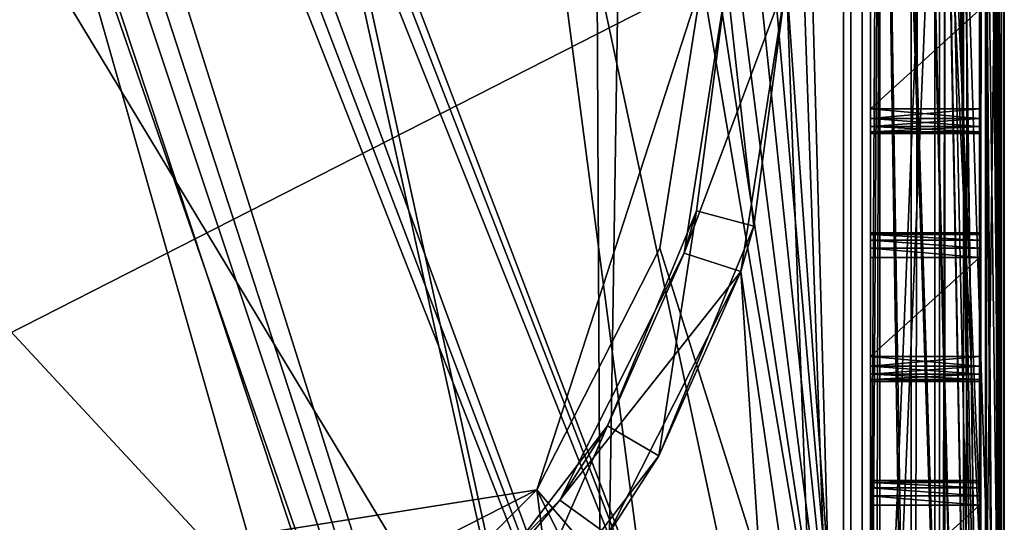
# Model space of a CAD drawing. Extents: x -3 to 104, y -79 to 161.
# Tile 61 of 203: x 84 to 104, y -31 to -21. Entities that reach past the tile are written whole.
import ezdxf

# ---------------------------------------------------------------- set-up
doc = ezdxf.new("R2010")
doc.units = 0
doc.header["$MEASUREMENT"] = 0

msp = doc.modelspace()

# ---------------------------------------------------------------- linework, layer by layer
for points in [[(103.550003, 159.899994, -76.900002), (103.550003, -77.599998, -76.900002), (100.849998, 123.900002, -76.900002)], [(103.550003, -77.599998, -76.900002), (103.550003, 159.899994, -76.900002), (103.550003, -43.900002, -68.400002)], [(103.550003, -43.900002, -68.400002), (103.550003, 159.899994, -76.900002), (103.550003, -4.9, -68.400002)], [(103.550003, 149.899994, 10.1), (103.550003, -67.600098, 10.1), (102.349998, 97.599998, 10.1)], [(103.550003, -67.600098, 10.1), (103.550003, 149.899994, 10.1), (103.484001, 129.899994, 17.700001)], [(101.670998, -67.221199, 55), (101.670998, 149.520996, 55), (82.928497, -7.8067, 55)], [(102.241997, 149.520996, 54.8871), (101.670998, 149.520996, 55), (101.670998, -67.221199, 55)], [(102.241997, 149.520996, 54.8871), (101.670998, -67.221199, 55), (102.241997, -67.221199, 54.8871)], [(102.726997, 149.520996, 54.5653), (102.241997, -67.221199, 54.8871), (102.726997, -67.221199, 54.5653)], [(102.726997, 149.520996, 54.5653), (102.241997, 149.520996, 54.8871), (102.241997, -67.221199, 54.8871)], [(103.053001, 149.520996, 54.083099), (102.726997, -67.221199, 54.5653), (103.053001, -67.221199, 54.083099)], [(103.053001, 149.520996, 54.083099), (102.726997, 149.520996, 54.5653), (102.726997, -67.221199, 54.5653)], [(103.170998, 149.520996, 53.5131), (103.053001, -67.221199, 54.083099), (103.170998, -67.221199, 53.5131)], [(103.170998, 149.520996, 53.5131), (103.053001, 149.520996, 54.083099), (103.053001, -67.221199, 54.083099)], [(103.170998, 149.520996, 53.5131), (103.170998, -67.221199, 53.5131), (103.204002, 25.761299, 49.799999)], [(100.68, 148.529999, 52.5), (100.68, -66.229897, 52.5), (82.590202, 71.511299, 52.5)], [(101.036003, -2.4, 11.7), (100.68, -66.229897, 52.5), (100.68, 148.529999, 52.5)], [(103.484001, -43.599998, 17.700001), (103.484001, 129.899994, 17.700001), (103.343002, 41.261299, 33.799999)], [(103.550003, -67.600098, 10.1), (103.484001, 129.899994, 17.700001), (103.484001, -43.599998, 17.700001)], [(100.300003, 129.649994, 17.299999), (100.300003, -43.349998, 17.299999), (75.836403, 70.811302, 17.299999)], [(100.300003, -43.349998, 18.9), (100.300003, 129.649994, 18.9), (96.816803, 83.608299, 18.9)], [(100.300003, 129.649994, 17.299999), (100.300003, 129.649994, 18.9), (100.300003, -43.349998, 17.299999)], [(100.300003, -43.349998, 17.299999), (100.300003, 129.649994, 18.9), (100.300003, -43.349998, 18.9)], [(103.550003, -42.700001, 10.1), (103.550003, 129, 10.1), (102.25, 98.099998, 10.1)], [(103.550003, -4.1346, -9.5522), (103.550003, 129, 10.1), (103.550003, -42.700001, 10.1)], [(100.849998, 123.900002, -76.900002), (103.550003, -77.599998, -76.900002), (100.849998, 122.400002, -76.900002)], [(100.849998, 122.400002, -76.900002), (103.550003, -77.599998, -76.900002), (100.849998, 98, -76.900002)], [(103.550003, -42.700001, 10.1), (102.25, 98.099998, 10.1), (102.25, 88.099998, 10.1)], [(100.849998, 98, -76.900002), (103.550003, -77.599998, -76.900002), (100.849998, 96.800003, -76.900002)], [(102.349998, 97.599998, 10.1), (103.550003, -67.600098, 10.1), (102.349998, 88.599998, 10.1)], [(100.849998, 96.800003, -76.900002), (103.550003, -77.599998, -76.900002), (100.849998, 65.599998, -76.900002)], [(102.349998, 88.599998, 10.1), (103.550003, -67.600098, 10.1), (102.349998, -2.4, 10.1)], [(103.550003, -42.700001, 10.1), (102.25, 88.099998, 10.1), (102.25, -1.9, 10.1)], [(100.300003, -43.349998, 18.9), (96.816803, 83.608299, 18.9), (96.816803, 56.689499, 18.9)], [(82.590202, 71.511299, 52.5), (100.68, -66.229897, 52.5), (82.590202, 16.511299, 52.5)], [(75.836403, 70.811302, 17.299999), (100.300003, -43.349998, 17.299999), (75.836403, 20.8113, 17.299999)], [(100.849998, 65.599998, -76.900002), (103.550003, -77.599998, -76.900002), (100.849998, 64.400002, -76.900002)], [(100.849998, 64.400002, -76.900002), (103.550003, -77.599998, -76.900002), (100.849998, 33.200001, -76.900002)], [(100.300003, -43.349998, 18.9), (96.816803, 56.689499, 18.9), (75.836403, 20.8113, 18.9)], [(103.484001, -43.599998, 17.700001), (103.343002, 41.261299, 33.799999), (103.343002, 25.761299, 33.799999)], [(100.849998, 33.200001, -76.900002), (103.550003, -77.599998, -76.900002), (100.849998, 32, -76.900002)], [(100.849998, 32, -76.900002), (103.550003, -77.599998, -76.900002), (100.849998, 7.6, -76.900002)], [(103.170998, -67.221199, 53.5131), (103.204002, 25.299999, 49.707699), (103.204002, 25.761299, 49.799999)], [(103.484001, -43.599998, 17.700001), (103.343002, 25.761299, 33.799999), (103.342003, 25.149099, 33.9636)], [(103.170998, -67.221199, 53.5131), (103.207001, 24.877399, 49.433899), (103.204002, 25.299999, 49.707699)], [(103.484001, -43.599998, 17.700001), (103.342003, 25.149099, 33.9636), (103.339996, 24.877399, 34.1661)], [(103.170998, -67.221199, 53.5131), (103.209999, 24.5991, 49.010101), (103.207001, 24.877399, 49.433899)], [(103.484001, -43.599998, 17.700001), (103.339996, 24.877399, 34.1661), (103.335999, 24.5991, 34.589901)], [(103.170998, -67.221199, 53.5131), (103.448997, -43.599998, 21.700001), (103.209999, 24.5991, 49.010101)], [(103.448997, -43.599998, 21.700001), (103.213997, 24.511299, 48.549999), (103.209999, 24.5991, 49.010101)], [(103.448997, -43.599998, 21.700001), (103.253998, 24.511299, 44.049999), (103.213997, 24.511299, 48.549999)], [(103.448997, -43.599998, 21.700001), (103.292999, 24.511299, 39.549999), (103.253998, 24.511299, 44.049999)], [(103.448997, -43.599998, 21.700001), (103.332001, 24.511299, 35.049999), (103.292999, 24.511299, 39.549999)], [(103.448997, -43.599998, 21.700001), (103.335999, 24.5991, 34.589901), (103.332001, 24.511299, 35.049999)], [(103.448997, -43.599998, 21.700001), (103.484001, -43.599998, 17.700001), (103.335999, 24.5991, 34.589901)], [(100.300003, -43.349998, 18.9), (75.836403, 20.8113, 18.9), (75.663101, 20.052, 18.9)], [(75.836403, 20.8113, 17.299999), (100.300003, -43.349998, 17.299999), (75.663101, 20.052, 17.299999)], [(100.300003, -43.349998, 18.9), (75.663101, 20.052, 18.9), (75.177597, 19.4431, 18.9)], [(75.663101, 20.052, 17.299999), (100.300003, -43.349998, 17.299999), (75.177597, 19.4431, 17.299999)], [(98.300003, -43.349998, 18.9), (75.177597, 19.4431, 18.9), (74.475899, 19.1052, 18.9)], [(75.177597, 19.4431, 17.299999), (98.300003, -43.349998, 17.299999), (74.475899, 19.1052, 17.299999)], [(100.300003, -43.349998, 18.9), (75.177597, 19.4431, 18.9), (98.300003, -43.349998, 18.9)], [(75.177597, 19.4431, 17.299999), (100.300003, -43.349998, 17.299999), (98.300003, -43.349998, 17.299999)], [(60.471001, 19.228001, 17.299999), (98.300003, -43.349998, 17.299999), (2.3, -43.349998, 17.299999)], [(98.300003, -43.349998, 18.9), (73.696999, 19.1052, 18.9), (45.495899, 13.5513, 18.9)], [(73.696999, 19.1052, 17.299999), (98.300003, -43.349998, 17.299999), (60.471001, 19.228001, 17.299999)], [(98.300003, -43.349998, 18.9), (74.475899, 19.1052, 18.9), (73.696999, 19.1052, 18.9)], [(74.475899, 19.1052, 17.299999), (98.300003, -43.349998, 17.299999), (73.696999, 19.1052, 17.299999)], [(82.590202, 16.511299, 52.5), (100.68, -66.229897, 52.5), (82.590202, 15.3113, 52.5)], [(82.590202, 15.3113, 52.5), (100.68, -66.229897, 52.5), (82.590202, -11.5615, 52.5)], [(98.300003, -43.349998, 18.9), (45.495899, 13.5513, 18.9), (82.510002, -61.897999, 18.9)], [(100.849998, 7.6, -76.900002), (103.550003, -77.599998, -76.900002), (100.849998, 6.1, -76.900002)], [(100.849998, 6.1, -76.900002), (101.973999, -68.517303, -76.900002), (100.849998, -66.400002, -76.900002)], [(100.849998, 6.1, -76.900002), (102.050003, -68.900002, -76.900002), (101.973999, -68.517303, -76.900002)], [(100.849998, 6.1, -76.900002), (103.550003, -77.599998, -76.900002), (102.050003, -68.900002, -76.900002)], [(100.849998, 6.1, -76.900002), (100.849998, -22.9, -65.900002), (100.849998, -20.9, -65.900002)], [(100.849998, 6.1, -76.900002), (100.849998, -66.400002, -76.900002), (100.849998, -37.900002, -65.900002)], [(100.849998, 6.1, -76.900002), (100.849998, -37.900002, -65.900002), (100.849998, -35.900002, -65.900002)], [(100.849998, 6.1, -76.900002), (100.849998, -35.900002, -65.900002), (100.849998, -32.900002, -65.900002)], [(100.849998, 6.1, -76.900002), (100.849998, -32.900002, -65.900002), (100.849998, -30.9, -65.900002)], [(100.849998, 6.1, -76.900002), (100.849998, -30.9, -65.900002), (100.849998, -27.9, -65.900002)], [(100.849998, 6.1, -76.900002), (100.849998, -27.9, -65.900002), (100.849998, -25.9, -65.900002)], [(100.849998, 6.1, -76.900002), (100.849998, -25.9, -65.900002), (100.849998, -22.9, -65.900002)], [(100.849998, -44.099998, 2.8), (100.849998, -1.9, 2.8), (99.150002, -20.299999, 2.8)], [(100.849998, -1.9, 1), (100.849998, -66.400002, 1), (99.150002, -20.299999, 1)], [(100.849998, -1.9, 1), (100.849998, -22.9, -11.9), (100.849998, -25.9, -11.9)], [(100.849998, -1.9, 1), (100.849998, -20.9, -11.9), (100.849998, -22.9, -11.9)], [(100.849998, -1.9, 1), (100.849998, -30.9, -11.9), (100.849998, -32.900002, -11.9)], [(100.849998, -1.9, 1), (100.849998, -25.9, -11.9), (100.849998, -27.9, -11.9)], [(100.849998, -1.9, 1), (100.849998, -32.900002, -11.9), (100.849998, -66.400002, 1)], [(100.849998, -1.9, 1), (100.849998, -27.9, -11.9), (100.849998, -30.9, -11.9)], [(100.849998, -1.9, 2.8), (100.849998, -44.099998, 2.8), (100.849998, -11.9, 8.1)], [(103.550003, -42.700001, 10.1), (102.25, -1.9, 10.1), (102.25, -11.9, 10.1)], [(101.036003, -11.4, 11.7), (100.68, -66.229897, 52.5), (101.036003, -2.4, 11.7)], [(102.349998, -2.4, 10.1), (103.550003, -67.600098, 10.1), (102.349998, -11.4, 10.1)], [(97.449997, -20.299999, -63.099998), (69.663803, -34.457802, -63.099998), (79.949997, -2.8, -63.099998)], [(103.550003, -4.9, -9.4), (103.550003, -4.1346, -9.5522), (103.550003, -42.700001, 10.1)], [(100.449997, -4.8, 5.3), (100.449997, -37.943501, 5.3), (97.449997, -20.299999, 5.3)], [(100.449997, -37.943501, 6.9), (100.449997, -4.8, 6.9), (97.786598, -7.5159, 6.9)], [(100.449997, -37.943501, 5.3), (100.449997, -4.8, 5.3), (100.449997, -37.943501, 6.9)], [(100.449997, -37.943501, 6.9), (100.449997, -4.8, 5.3), (100.449997, -4.8, 6.9)], [(103.050003, -4.9, -68.400002), (103.050003, -43.900002, -68.400002), (103.550003, -4.9, -68.400002)], [(103.550003, -4.9, -68.400002), (103.050003, -43.900002, -68.400002), (103.550003, -43.900002, -68.400002)], [(103.050003, -22.9, -11.9), (103.050003, -20.9, -11.9), (103.050003, -4.9, -9.4)], [(103.050003, -25.9, -11.9), (103.050003, -22.9, -11.9), (103.050003, -4.9, -9.4)], [(103.050003, -43.900002, -9.4), (103.050003, -25.9, -11.9), (103.050003, -4.9, -9.4)], [(103.050003, -43.900002, -68.400002), (103.050003, -4.9, -68.400002), (103.050003, -17.9, -65.900002)], [(103.050003, -43.900002, -9.4), (103.050003, -4.9, -9.4), (103.550003, -43.900002, -9.4)], [(103.550003, -43.900002, -9.4), (103.050003, -4.9, -9.4), (103.550003, -4.9, -9.4)], [(103.550003, -42.700001, 6.1), (103.550003, -4.9, -9.4), (103.550003, -42.700001, 10.1)], [(103.550003, -43.900002, -9.4), (103.550003, -4.9, -9.4), (103.550003, -42.700001, 6.1)], [(58.450001, -21.299999, 6.9), (94.8134, -7.5159, 6.9), (58.2519, -20.432199, 6.9)], [(58.450001, -21.299999, 6.9), (95.271202, -8.09, 6.9), (94.8134, -7.5159, 6.9)], [(100.449997, -37.943501, 6.9), (97.786598, -7.5159, 6.9), (97.328796, -8.09, 6.9)], [(101.670998, -67.221199, 55), (82.928497, -7.8067, 55), (82.928497, -9.5889, 55)], [(58.450001, -21.299999, 6.9), (95.428802, -41.066601, 6.9), (95.271202, -8.09, 6.9)], [(95.428802, -41.066601, 6.9), (95.9328, -8.4086, 6.9), (95.271202, -8.09, 6.9)], [(100.449997, -37.943501, 6.9), (97.328796, -8.09, 6.9), (96.667198, -8.4086, 6.9)], [(95.428802, -41.066601, 6.9), (100.449997, -37.943501, 6.9), (95.9328, -8.4086, 6.9)], [(100.449997, -37.943501, 6.9), (96.667198, -8.4086, 6.9), (95.9328, -8.4086, 6.9)], [(101.670998, -67.221199, 55), (82.928497, -9.5889, 55), (82.783699, -10.6269, 55)], [(101.670998, -67.221199, 55), (82.783699, -10.6269, 55), (82.362297, -11.5827, 55)], [(100.948997, -43.599998, 21.700001), (100.68, -66.229897, 52.5), (101.036003, -11.4, 11.7)], [(101.036003, -42.700001, 11.7), (100.948997, -43.599998, 21.700001), (101.036003, -11.4, 11.7)], [(102.349998, -11.4, 11.7), (102.349998, -42.700001, 11.7), (101.036003, -42.700001, 11.7)], [(101.036003, -11.4, 11.7), (102.349998, -11.4, 11.7), (101.036003, -42.700001, 11.7)], [(103.550003, -67.600098, 10.1), (102.349998, -67.600098, 10.1), (102.349998, -11.4, 10.1)], [(102.349998, -42.700001, 11.7), (102.349998, -11.4, 10.1), (102.349998, -67.600098, 10.1)], [(102.349998, -42.700001, 11.7), (102.349998, -11.4, 11.7), (102.349998, -11.4, 10.1)], [(84.755501, -62.8461, 55), (101.670998, -67.221199, 55), (82.362297, -11.5827, 55)], [(83.019997, -62.450001, 55), (84.755501, -62.8461, 55), (82.362297, -11.5827, 55)], [(100.68, -66.229897, 52.5), (98.179497, -66.229897, 52.5), (82.590202, -11.5615, 52.5)], [(98.179497, -66.229897, 52.5), (84.755501, -62.8461, 52.5), (82.590202, -11.5615, 52.5)], [(84.755501, -62.8461, 52.5), (83.019997, -62.450001, 52.5), (82.590202, -11.5615, 52.5)], [(100.849998, -11.9, 8.1), (100.849998, -44.099998, 2.8), (100.849998, -44.099998, 11.3)], [(100.849998, -11.9, 8.1), (100.849998, -44.099998, 11.3), (100.849998, -11.9, 11.3)], [(100.849998, -11.9, 11.3), (100.849998, -44.099998, 11.3), (102.150002, -11.9, 11.3)], [(102.150002, -11.9, 11.3), (100.849998, -44.099998, 11.3), (102.150002, -44.099998, 11.3)], [(103.550003, -42.700001, 10.1), (102.25, -11.9, 10.1), (102.150002, -11.9, 10.1)], [(102.150002, -44.099998, 10.1), (103.550003, -42.700001, 10.1), (102.150002, -11.9, 10.1)], [(102.150002, -44.099998, 10.1), (102.150002, -11.9, 11.3), (102.150002, -44.099998, 11.3)], [(102.150002, -44.099998, 10.1), (102.150002, -11.9, 10.1), (102.150002, -11.9, 11.3)], [(103.050003, -43.900002, -68.400002), (103.050003, -17.9, -65.900002), (103.050003, -20.9, -65.900002)], [(94.107803, -30.586201, -63.099998), (69.663803, -34.457802, -63.099998), (97.449997, -20.299999, -63.099998)], [(96.593498, -25.7078, -63.099998), (94.107803, -30.586201, -63.099998), (97.449997, -20.299999, -63.099998)], [(97.449997, -20.299999, 5.3), (100.449997, -37.943501, 5.3), (96.593498, -25.7078, 5.3)], [(97.449997, -20.299999, 5.3), (96.593498, -25.7078, -63.099998), (97.449997, -20.299999, -63.099998)], [(97.449997, -20.299999, 5.3), (96.593498, -25.7078, 5.3), (96.593498, -25.7078, -63.099998)], [(97.949997, -20.299999, 5.3), (97.084801, -25.8134, 5.3), (99.150002, -20.299999, 5.3)], [(97.084801, -25.8134, 5.3), (98.227097, -26.181, 5.3), (99.150002, -20.299999, 5.3)], [(97.949997, -20.299999, 5.3), (97.3367, -24.9587, -1.6), (97.084801, -25.8134, 5.3)], [(97.949997, -20.299999, -1.6), (98.495796, -25.2693, -1.6), (97.3367, -24.9587, -1.6)], [(97.949997, -20.299999, -1.6), (97.3367, -24.9587, -1.6), (97.949997, -20.299999, 5.3)], [(97.949997, -20.299999, -1.6), (99.150002, -20.299999, -1.6), (98.495796, -25.2693, -1.6)], [(100.849998, -44.099998, 2.8), (99.150002, -20.299999, 2.8), (98.227097, -26.181, 2.8)], [(99.150002, -20.299999, 5.3), (98.227097, -26.181, 2.8), (99.150002, -20.299999, 2.8)], [(99.150002, -20.299999, 5.3), (98.227097, -26.181, 5.3), (98.227097, -26.181, 2.8)], [(100.849998, -66.400002, 1), (98.227097, -26.181, 1), (99.150002, -20.299999, 1)], [(98.495796, -25.2693, -1.6), (99.150002, -20.299999, 1), (98.227097, -26.181, 1)], [(98.495796, -25.2693, -1.6), (99.150002, -20.299999, -1.6), (99.150002, -20.299999, 1)], [(100.849998, -22.9, -39.900002), (100.849998, -22.9, -37.900002), (100.849998, -20.9, -37.900002)], [(100.849998, -20.9, -39.900002), (100.849998, -22.9, -39.900002), (100.849998, -20.9, -37.900002)], [(100.849998, -20.9, -65.900002), (100.849998, -22.9, -65.900002), (103.050003, -20.9, -65.900002)], [(103.050003, -20.9, -65.900002), (100.849998, -22.9, -65.900002), (103.050003, -22.9, -65.900002)], [(103.050003, -22.9, -39.900002), (100.849998, -22.9, -39.900002), (103.050003, -20.9, -39.900002)], [(103.050003, -20.9, -39.900002), (100.849998, -22.9, -39.900002), (100.849998, -20.9, -39.900002)], [(100.849998, -20.9, -37.900002), (100.849998, -22.9, -37.900002), (103.050003, -20.9, -37.900002)], [(103.050003, -20.9, -37.900002), (100.849998, -22.9, -37.900002), (103.050003, -22.9, -37.900002)], [(103.050003, -20.9, -11.9), (100.849998, -22.9, -11.9), (100.849998, -20.9, -11.9)], [(103.050003, -22.9, -11.9), (100.849998, -22.9, -11.9), (103.050003, -20.9, -11.9)], [(103.050003, -22.9, -39.900002), (103.050003, -20.9, -39.900002), (103.050003, -20.9, -37.900002)], [(103.050003, -22.9, -39.900002), (103.050003, -20.9, -37.900002), (103.050003, -22.9, -37.900002)], [(103.050003, -43.900002, -68.400002), (103.050003, -20.9, -65.900002), (103.050003, -22.9, -65.900002)], [(58.2519, -22.167801, 6.9), (92.7034, -43.296799, 6.9), (58.450001, -21.299999, 6.9)], [(58.450001, -21.299999, 6.9), (92.7034, -43.296799, 6.9), (95.428802, -41.066601, 6.9)], [(58.2519, -36.932201, 6.9), (92.7034, -43.296799, 6.9), (58.2519, -22.167801, 6.9)], [(100.849998, -22.9, -11.9), (100.849998, -23.091299, -11.9381), (100.849998, -25.7087, -11.9381)], [(100.849998, -22.9, -11.9), (100.849998, -25.7087, -11.9381), (100.849998, -25.9, -11.9)], [(100.849998, -23.091299, -39.938099), (100.849998, -23.091299, -37.8619), (100.849998, -22.9, -37.900002)], [(100.849998, -22.9, -39.900002), (100.849998, -23.091299, -39.938099), (100.849998, -22.9, -37.900002)], [(100.849998, -22.9, -65.900002), (100.849998, -25.9, -65.900002), (100.849998, -25.7087, -65.8619)], [(100.849998, -22.9, -65.900002), (100.849998, -25.7087, -65.8619), (100.849998, -23.091299, -65.8619)], [(100.849998, -23.091299, -65.8619), (103.050003, -23.091299, -65.8619), (100.849998, -22.9, -65.900002)], [(103.050003, -23.091299, -65.8619), (103.050003, -22.9, -65.900002), (100.849998, -22.9, -65.900002)], [(103.050003, -22.9, -39.900002), (103.050003, -23.091299, -39.938099), (100.849998, -22.9, -39.900002)], [(100.849998, -22.9, -39.900002), (103.050003, -23.091299, -39.938099), (100.849998, -23.091299, -39.938099)], [(100.849998, -23.091299, -37.8619), (103.050003, -23.091299, -37.8619), (100.849998, -22.9, -37.900002)], [(103.050003, -23.091299, -37.8619), (103.050003, -22.9, -37.900002), (100.849998, -22.9, -37.900002)], [(100.849998, -22.9, -11.9), (103.050003, -22.9, -11.9), (100.849998, -23.091299, -11.9381)], [(103.050003, -22.9, -11.9), (103.050003, -23.091299, -11.9381), (100.849998, -23.091299, -11.9381)], [(103.050003, -25.9, -11.9), (103.050003, -23.091299, -11.9381), (103.050003, -22.9, -11.9)], [(103.050003, -23.091299, -39.938099), (103.050003, -22.9, -39.900002), (103.050003, -22.9, -37.900002)], [(103.050003, -23.091299, -39.938099), (103.050003, -22.9, -37.900002), (103.050003, -23.091299, -37.8619)], [(103.050003, -25.7087, -65.8619), (103.050003, -22.9, -65.900002), (103.050003, -23.091299, -65.8619)], [(103.050003, -25.9, -65.900002), (103.050003, -22.9, -65.900002), (103.050003, -25.7087, -65.8619)], [(103.050003, -43.900002, -68.400002), (103.050003, -22.9, -65.900002), (103.050003, -25.9, -65.900002)], [(100.849998, -23.091299, -11.9381), (100.849998, -23.253599, -12.0464), (100.849998, -25.5464, -12.0464)], [(100.849998, -23.091299, -11.9381), (100.849998, -25.5464, -12.0464), (100.849998, -25.7087, -11.9381)], [(100.849998, -23.091299, -39.938099), (100.849998, -23.253599, -37.753601), (100.849998, -23.091299, -37.8619)], [(100.849998, -23.091299, -39.938099), (100.849998, -23.253599, -40.046398), (100.849998, -23.253599, -37.753601)], [(100.849998, -23.091299, -65.8619), (100.849998, -25.7087, -65.8619), (100.849998, -25.5464, -65.753601)], [(100.849998, -23.091299, -65.8619), (100.849998, -25.5464, -65.753601), (100.849998, -23.253599, -65.753601)], [(100.849998, -23.253599, -65.753601), (103.050003, -23.253599, -65.753601), (100.849998, -23.091299, -65.8619)], [(103.050003, -23.253599, -65.753601), (103.050003, -23.091299, -65.8619), (100.849998, -23.091299, -65.8619)], [(100.849998, -23.091299, -39.938099), (103.050003, -23.253599, -40.046398), (100.849998, -23.253599, -40.046398)], [(103.050003, -23.091299, -39.938099), (103.050003, -23.253599, -40.046398), (100.849998, -23.091299, -39.938099)], [(100.849998, -23.253599, -37.753601), (103.050003, -23.253599, -37.753601), (100.849998, -23.091299, -37.8619)], [(103.050003, -23.253599, -37.753601), (103.050003, -23.091299, -37.8619), (100.849998, -23.091299, -37.8619)], [(100.849998, -23.091299, -11.9381), (103.050003, -23.091299, -11.9381), (100.849998, -23.253599, -12.0464)], [(103.050003, -23.091299, -11.9381), (103.050003, -23.253599, -12.0464), (100.849998, -23.253599, -12.0464)], [(100.849998, -23.253599, -12.0464), (100.849998, -25.438101, -12.2087), (100.849998, -25.5464, -12.0464)], [(100.849998, -23.3619, -12.2087), (100.849998, -25.438101, -12.2087), (100.849998, -23.253599, -12.0464)], [(100.849998, -23.253599, -37.753601), (100.849998, -25.5464, -37.753601), (100.849998, -25.438101, -37.591301)], [(100.849998, -23.253599, -37.753601), (100.849998, -25.5464, -40.046398), (100.849998, -25.5464, -37.753601)], [(100.849998, -23.253599, -37.753601), (100.849998, -25.438101, -37.591301), (100.849998, -23.3619, -37.591301)], [(100.849998, -23.253599, -40.046398), (100.849998, -25.5464, -40.046398), (100.849998, -23.253599, -37.753601)], [(100.849998, -23.3619, -40.208698), (100.849998, -25.5464, -40.046398), (100.849998, -23.253599, -40.046398)], [(100.849998, -23.253599, -65.753601), (100.849998, -25.5464, -65.753601), (100.849998, -25.438101, -65.591301)], [(100.849998, -23.253599, -65.753601), (100.849998, -25.438101, -65.591301), (100.849998, -23.3619, -65.591301)], [(100.849998, -23.3619, -65.591301), (103.050003, -23.3619, -65.591301), (100.849998, -23.253599, -65.753601)], [(103.050003, -23.3619, -65.591301), (103.050003, -23.253599, -65.753601), (100.849998, -23.253599, -65.753601)], [(100.849998, -23.253599, -40.046398), (103.050003, -23.3619, -40.208698), (100.849998, -23.3619, -40.208698)], [(103.050003, -23.253599, -40.046398), (103.050003, -23.3619, -40.208698), (100.849998, -23.253599, -40.046398)], [(100.849998, -23.3619, -37.591301), (103.050003, -23.3619, -37.591301), (100.849998, -23.253599, -37.753601)], [(103.050003, -23.3619, -37.591301), (103.050003, -23.253599, -37.753601), (100.849998, -23.253599, -37.753601)], [(100.849998, -23.253599, -12.0464), (103.050003, -23.253599, -12.0464), (100.849998, -23.3619, -12.2087)], [(103.050003, -23.253599, -12.0464), (103.050003, -23.3619, -12.2087), (100.849998, -23.3619, -12.2087)], [(103.050003, -25.7087, -11.9381), (103.050003, -23.253599, -12.0464), (103.050003, -23.091299, -11.9381)], [(103.050003, -25.9, -11.9), (103.050003, -25.7087, -11.9381), (103.050003, -23.091299, -11.9381)], [(103.050003, -23.253599, -40.046398), (103.050003, -23.091299, -39.938099), (103.050003, -23.091299, -37.8619)], [(103.050003, -23.253599, -40.046398), (103.050003, -23.091299, -37.8619), (103.050003, -23.253599, -37.753601)], [(103.050003, -25.7087, -65.8619), (103.050003, -23.091299, -65.8619), (103.050003, -23.253599, -65.753601)], [(103.050003, -25.7087, -11.9381), (103.050003, -25.5464, -12.0464), (103.050003, -23.253599, -12.0464)], [(103.050003, -25.438101, -12.2087), (103.050003, -23.253599, -12.0464), (103.050003, -25.5464, -12.0464)], [(103.050003, -25.438101, -12.2087), (103.050003, -23.3619, -12.2087), (103.050003, -23.253599, -12.0464)], [(103.050003, -25.5464, -37.753601), (103.050003, -23.253599, -37.753601), (103.050003, -23.3619, -37.591301)], [(103.050003, -25.5464, -40.046398), (103.050003, -23.253599, -37.753601), (103.050003, -25.5464, -37.753601)], [(103.050003, -25.5464, -40.046398), (103.050003, -23.253599, -40.046398), (103.050003, -23.253599, -37.753601)], [(103.050003, -25.438101, -40.208698), (103.050003, -23.3619, -40.208698), (103.050003, -23.253599, -40.046398)], [(103.050003, -25.438101, -40.208698), (103.050003, -23.253599, -40.046398), (103.050003, -25.5464, -40.046398)], [(103.050003, -25.5464, -65.753601), (103.050003, -23.253599, -65.753601), (103.050003, -23.3619, -65.591301)], [(103.050003, -25.7087, -65.8619), (103.050003, -23.253599, -65.753601), (103.050003, -25.5464, -65.753601)], [(100.849998, -23.3619, -12.2087), (100.849998, -25.4, -12.4), (100.849998, -25.438101, -12.2087)], [(100.849998, -23.4, -12.4), (100.849998, -25.4, -12.4), (100.849998, -23.3619, -12.2087)], [(100.849998, -23.3619, -37.591301), (100.849998, -25.438101, -37.591301), (100.849998, -23.4, -37.400002)], [(100.849998, -23.3619, -40.208698), (100.849998, -25.4, -40.400002), (100.849998, -25.438101, -40.208698)], [(100.849998, -23.3619, -40.208698), (100.849998, -25.438101, -40.208698), (100.849998, -25.5464, -40.046398)], [(100.849998, -23.4, -40.400002), (100.849998, -25.4, -40.400002), (100.849998, -23.3619, -40.208698)], [(100.849998, -23.3619, -65.591301), (100.849998, -25.438101, -65.591301), (100.849998, -25.4, -65.400002)], [(100.849998, -23.3619, -65.591301), (100.849998, -25.4, -65.400002), (100.849998, -23.4, -65.400002)], [(100.849998, -23.4, -65.400002), (103.050003, -23.4, -65.400002), (100.849998, -23.3619, -65.591301)], [(103.050003, -23.4, -65.400002), (103.050003, -23.3619, -65.591301), (100.849998, -23.3619, -65.591301)], [(100.849998, -23.3619, -40.208698), (103.050003, -23.4, -40.400002), (100.849998, -23.4, -40.400002)], [(103.050003, -23.3619, -40.208698), (103.050003, -23.4, -40.400002), (100.849998, -23.3619, -40.208698)], [(100.849998, -23.4, -37.400002), (103.050003, -23.4, -37.400002), (100.849998, -23.3619, -37.591301)], [(103.050003, -23.4, -37.400002), (103.050003, -23.3619, -37.591301), (100.849998, -23.3619, -37.591301)], [(100.849998, -23.3619, -12.2087), (103.050003, -23.3619, -12.2087), (100.849998, -23.4, -12.4)], [(103.050003, -23.3619, -12.2087), (103.050003, -23.4, -12.4), (100.849998, -23.4, -12.4)], [(100.849998, -25.4, -37.400002), (100.849998, -25.4, -12.4), (100.849998, -23.4, -12.4)], [(100.849998, -23.4, -37.400002), (100.849998, -25.4, -37.400002), (100.849998, -23.4, -12.4)], [(100.849998, -23.4, -37.400002), (100.849998, -25.438101, -37.591301), (100.849998, -25.4, -37.400002)], [(100.849998, -25.4, -65.400002), (100.849998, -25.4, -40.400002), (100.849998, -23.4, -40.400002)], [(100.849998, -23.4, -65.400002), (100.849998, -25.4, -65.400002), (100.849998, -23.4, -40.400002)], [(100.849998, -23.4, -65.400002), (100.849998, -23.4, -40.400002), (103.050003, -23.4, -65.400002)], [(103.050003, -23.4, -65.400002), (100.849998, -23.4, -40.400002), (103.050003, -23.4, -40.400002)], [(100.849998, -23.4, -37.400002), (100.849998, -23.4, -12.4), (103.050003, -23.4, -37.400002)], [(103.050003, -23.4, -37.400002), (100.849998, -23.4, -12.4), (103.050003, -23.4, -12.4)], [(103.050003, -25.4, -12.4), (103.050003, -23.3619, -12.2087), (103.050003, -25.438101, -12.2087)], [(103.050003, -25.4, -12.4), (103.050003, -23.4, -12.4), (103.050003, -23.3619, -12.2087)], [(103.050003, -25.438101, -37.591301), (103.050003, -23.3619, -37.591301), (103.050003, -23.4, -37.400002)], [(103.050003, -25.5464, -37.753601), (103.050003, -23.3619, -37.591301), (103.050003, -25.438101, -37.591301)], [(103.050003, -25.4, -40.400002), (103.050003, -23.3619, -40.208698), (103.050003, -25.438101, -40.208698)], [(103.050003, -25.4, -40.400002), (103.050003, -23.4, -40.400002), (103.050003, -23.3619, -40.208698)], [(103.050003, -25.438101, -65.591301), (103.050003, -23.3619, -65.591301), (103.050003, -23.4, -65.400002)], [(103.050003, -25.5464, -65.753601), (103.050003, -23.3619, -65.591301), (103.050003, -25.438101, -65.591301)], [(103.050003, -25.4, -37.400002), (103.050003, -23.4, -12.4), (103.050003, -25.4, -12.4)], [(103.050003, -25.4, -37.400002), (103.050003, -23.4, -37.400002), (103.050003, -23.4, -12.4)], [(103.050003, -25.438101, -37.591301), (103.050003, -23.4, -37.400002), (103.050003, -25.4, -37.400002)], [(103.050003, -25.4, -65.400002), (103.050003, -23.4, -65.400002), (103.050003, -23.4, -40.400002)], [(103.050003, -25.4, -65.400002), (103.050003, -23.4, -40.400002), (103.050003, -25.4, -40.400002)], [(103.050003, -25.438101, -65.591301), (103.050003, -23.4, -65.400002), (103.050003, -25.4, -65.400002)], [(97.3367, -24.9587, -1.6), (96.577698, -29.9, -1.6), (95.538498, -29.299999, -1.6)], [(97.3367, -24.9587, -1.6), (95.538498, -29.299999, -1.6), (97.084801, -25.8134, 5.3)], [(97.3367, -24.9587, -1.6), (98.495796, -25.2693, -1.6), (96.577698, -29.9, -1.6)], [(96.577698, -29.9, -1.6), (98.495796, -25.2693, -1.6), (98.227097, -26.181, 1)], [(100.849998, -25.438101, -37.591301), (103.050003, -25.438101, -37.591301), (100.849998, -25.4, -37.400002)], [(103.050003, -25.438101, -37.591301), (103.050003, -25.4, -37.400002), (100.849998, -25.4, -37.400002)], [(100.849998, -25.4, -12.4), (100.849998, -25.4, -37.400002), (103.050003, -25.4, -12.4)], [(103.050003, -25.4, -12.4), (100.849998, -25.4, -37.400002), (103.050003, -25.4, -37.400002)], [(103.050003, -25.4, -12.4), (103.050003, -25.438101, -12.2087), (100.849998, -25.4, -12.4)], [(100.849998, -25.4, -12.4), (103.050003, -25.438101, -12.2087), (100.849998, -25.438101, -12.2087)], [(100.849998, -25.438101, -65.591301), (103.050003, -25.438101, -65.591301), (100.849998, -25.4, -65.400002)], [(103.050003, -25.438101, -65.591301), (103.050003, -25.4, -65.400002), (100.849998, -25.4, -65.400002)], [(100.849998, -25.4, -40.400002), (100.849998, -25.4, -65.400002), (103.050003, -25.4, -40.400002)], [(103.050003, -25.4, -40.400002), (100.849998, -25.4, -65.400002), (103.050003, -25.4, -65.400002)], [(103.050003, -25.4, -40.400002), (103.050003, -25.438101, -40.208698), (100.849998, -25.4, -40.400002)], [(100.849998, -25.4, -40.400002), (103.050003, -25.438101, -40.208698), (100.849998, -25.438101, -40.208698)], [(100.849998, -25.5464, -37.753601), (103.050003, -25.5464, -37.753601), (100.849998, -25.438101, -37.591301)], [(103.050003, -25.5464, -37.753601), (103.050003, -25.438101, -37.591301), (100.849998, -25.438101, -37.591301)], [(100.849998, -25.438101, -12.2087), (103.050003, -25.5464, -12.0464), (100.849998, -25.5464, -12.0464)], [(103.050003, -25.438101, -12.2087), (103.050003, -25.5464, -12.0464), (100.849998, -25.438101, -12.2087)], [(100.849998, -25.5464, -65.753601), (103.050003, -25.5464, -65.753601), (100.849998, -25.438101, -65.591301)], [(103.050003, -25.5464, -65.753601), (103.050003, -25.438101, -65.591301), (100.849998, -25.438101, -65.591301)], [(100.849998, -25.438101, -40.208698), (103.050003, -25.5464, -40.046398), (100.849998, -25.5464, -40.046398)], [(103.050003, -25.438101, -40.208698), (103.050003, -25.5464, -40.046398), (100.849998, -25.438101, -40.208698)], [(100.849998, -25.7087, -39.938099), (100.849998, -25.7087, -37.8619), (100.849998, -25.5464, -37.753601)], [(100.849998, -25.5464, -40.046398), (100.849998, -25.7087, -39.938099), (100.849998, -25.5464, -37.753601)], [(100.849998, -25.7087, -37.8619), (103.050003, -25.7087, -37.8619), (100.849998, -25.5464, -37.753601)], [(103.050003, -25.7087, -37.8619), (103.050003, -25.5464, -37.753601), (100.849998, -25.5464, -37.753601)], [(100.849998, -25.5464, -12.0464), (103.050003, -25.7087, -11.9381), (100.849998, -25.7087, -11.9381)], [(103.050003, -25.5464, -12.0464), (103.050003, -25.7087, -11.9381), (100.849998, -25.5464, -12.0464)], [(100.849998, -25.7087, -65.8619), (103.050003, -25.7087, -65.8619), (100.849998, -25.5464, -65.753601)], [(103.050003, -25.7087, -65.8619), (103.050003, -25.5464, -65.753601), (100.849998, -25.5464, -65.753601)], [(100.849998, -25.5464, -40.046398), (103.050003, -25.7087, -39.938099), (100.849998, -25.7087, -39.938099)], [(103.050003, -25.5464, -40.046398), (103.050003, -25.7087, -39.938099), (100.849998, -25.5464, -40.046398)], [(103.050003, -25.7087, -39.938099), (103.050003, -25.5464, -37.753601), (103.050003, -25.7087, -37.8619)], [(103.050003, -25.7087, -39.938099), (103.050003, -25.5464, -40.046398), (103.050003, -25.5464, -37.753601)], [(96.593498, -25.7078, 5.3), (100.449997, -37.943501, 5.3), (94.107803, -30.586201, 5.3)], [(96.593498, -25.7078, 5.3), (94.107803, -30.586201, -63.099998), (96.593498, -25.7078, -63.099998)], [(96.593498, -25.7078, 5.3), (94.107803, -30.586201, 5.3), (94.107803, -30.586201, -63.099998)], [(97.084801, -25.8134, 5.3), (94.572502, -30.796801, 5.3), (98.227097, -26.181, 5.3)], [(97.084801, -25.8134, 5.3), (95.538498, -29.299999, -1.6), (94.572502, -30.796801, 5.3)], [(100.849998, -25.9, -39.900002), (100.849998, -25.9, -37.900002), (100.849998, -25.7087, -37.8619)], [(100.849998, -25.7087, -39.938099), (100.849998, -25.9, -39.900002), (100.849998, -25.7087, -37.8619)], [(100.849998, -25.9, -37.900002), (103.050003, -25.9, -37.900002), (100.849998, -25.7087, -37.8619)], [(103.050003, -25.9, -37.900002), (103.050003, -25.7087, -37.8619), (100.849998, -25.7087, -37.8619)], [(100.849998, -25.7087, -11.9381), (103.050003, -25.9, -11.9), (100.849998, -25.9, -11.9)], [(103.050003, -25.7087, -11.9381), (103.050003, -25.9, -11.9), (100.849998, -25.7087, -11.9381)], [(100.849998, -25.9, -65.900002), (103.050003, -25.9, -65.900002), (100.849998, -25.7087, -65.8619)], [(103.050003, -25.9, -65.900002), (103.050003, -25.7087, -65.8619), (100.849998, -25.7087, -65.8619)], [(100.849998, -25.7087, -39.938099), (103.050003, -25.9, -39.900002), (100.849998, -25.9, -39.900002)], [(103.050003, -25.7087, -39.938099), (103.050003, -25.9, -39.900002), (100.849998, -25.7087, -39.938099)], [(103.050003, -25.9, -39.900002), (103.050003, -25.7087, -37.8619), (103.050003, -25.9, -37.900002)], [(103.050003, -25.9, -39.900002), (103.050003, -25.7087, -39.938099), (103.050003, -25.7087, -37.8619)], [(100.849998, -27.9, -39.900002), (100.849998, -27.9, -37.900002), (100.849998, -25.9, -37.900002)], [(100.849998, -25.9, -39.900002), (100.849998, -27.9, -39.900002), (100.849998, -25.9, -37.900002)], [(100.849998, -25.9, -37.900002), (100.849998, -27.9, -37.900002), (103.050003, -25.9, -37.900002)], [(103.050003, -25.9, -37.900002), (100.849998, -27.9, -37.900002), (103.050003, -27.9, -37.900002)], [(103.050003, -25.9, -11.9), (100.849998, -27.9, -11.9), (100.849998, -25.9, -11.9)], [(103.050003, -27.9, -11.9), (100.849998, -27.9, -11.9), (103.050003, -25.9, -11.9)], [(100.849998, -25.9, -65.900002), (100.849998, -27.9, -65.900002), (103.050003, -25.9, -65.900002)], [(103.050003, -25.9, -65.900002), (100.849998, -27.9, -65.900002), (103.050003, -27.9, -65.900002)], [(103.050003, -27.9, -39.900002), (100.849998, -27.9, -39.900002), (103.050003, -25.9, -39.900002)], [(103.050003, -25.9, -39.900002), (100.849998, -27.9, -39.900002), (100.849998, -25.9, -39.900002)], [(103.050003, -43.900002, -9.4), (103.050003, -27.9, -11.9), (103.050003, -25.9, -11.9)], [(103.050003, -27.9, -39.900002), (103.050003, -25.9, -39.900002), (103.050003, -25.9, -37.900002)], [(103.050003, -27.9, -39.900002), (103.050003, -25.9, -37.900002), (103.050003, -27.9, -37.900002)], [(103.050003, -43.900002, -68.400002), (103.050003, -25.9, -65.900002), (103.050003, -27.9, -65.900002)], [(94.572502, -30.796801, 5.3), (95.547302, -31.496599, 5.3), (98.227097, -26.181, 5.3)], [(95.547302, -31.496599, 2.8), (100.849998, -44.099998, 2.8), (98.227097, -26.181, 2.8)], [(98.227097, -26.181, 5.3), (95.547302, -31.496599, 2.8), (98.227097, -26.181, 2.8)], [(98.227097, -26.181, 5.3), (95.547302, -31.496599, 5.3), (95.547302, -31.496599, 2.8)], [(100.849998, -66.400002, 1), (95.547302, -31.496599, 1), (98.227097, -26.181, 1)], [(95.547302, -31.496599, 1), (96.577698, -29.9, -1.6), (98.227097, -26.181, 1)], [(100.849998, -27.9, -11.9), (100.849998, -30.7087, -11.9381), (100.849998, -30.9, -11.9)], [(100.849998, -27.9, -11.9), (100.849998, -28.091299, -11.9381), (100.849998, -30.7087, -11.9381)], [(100.849998, -27.9, -39.900002), (100.849998, -28.091299, -39.938099), (100.849998, -28.091299, -37.8619)], [(100.849998, -27.9, -39.900002), (100.849998, -28.091299, -37.8619), (100.849998, -27.9, -37.900002)], [(100.849998, -27.9, -65.900002), (100.849998, -30.9, -65.900002), (100.849998, -30.7087, -65.8619)], [(100.849998, -27.9, -65.900002), (100.849998, -30.7087, -65.8619), (100.849998, -28.091299, -65.8619)], [(100.849998, -28.091299, -37.8619), (103.050003, -28.091299, -37.8619), (100.849998, -27.9, -37.900002)], [(103.050003, -28.091299, -37.8619), (103.050003, -27.9, -37.900002), (100.849998, -27.9, -37.900002)], [(100.849998, -27.9, -11.9), (103.050003, -27.9, -11.9), (100.849998, -28.091299, -11.9381)], [(103.050003, -27.9, -11.9), (103.050003, -28.091299, -11.9381), (100.849998, -28.091299, -11.9381)], [(100.849998, -28.091299, -65.8619), (103.050003, -28.091299, -65.8619), (100.849998, -27.9, -65.900002)], [(103.050003, -28.091299, -65.8619), (103.050003, -27.9, -65.900002), (100.849998, -27.9, -65.900002)], [(100.849998, -27.9, -39.900002), (103.050003, -27.9, -39.900002), (100.849998, -28.091299, -39.938099)], [(103.050003, -27.9, -39.900002), (103.050003, -28.091299, -39.938099), (100.849998, -28.091299, -39.938099)], [(103.050003, -30.9, -11.9), (103.050003, -28.091299, -11.9381), (103.050003, -27.9, -11.9)], [(103.050003, -43.900002, -9.4), (103.050003, -30.9, -11.9), (103.050003, -27.9, -11.9)], [(103.050003, -27.9, -39.900002), (103.050003, -27.9, -37.900002), (103.050003, -28.091299, -37.8619)], [(103.050003, -28.091299, -39.938099), (103.050003, -27.9, -39.900002), (103.050003, -28.091299, -37.8619)], [(103.050003, -30.9, -65.900002), (103.050003, -27.9, -65.900002), (103.050003, -28.091299, -65.8619)], [(103.050003, -43.900002, -68.400002), (103.050003, -27.9, -65.900002), (103.050003, -30.9, -65.900002)], [(100.849998, -28.091299, -11.9381), (100.849998, -30.5464, -12.0464), (100.849998, -30.7087, -11.9381)], [(100.849998, -28.091299, -11.9381), (100.849998, -28.253599, -12.0464), (100.849998, -30.5464, -12.0464)], [(100.849998, -28.253599, -40.046398), (100.849998, -28.253599, -37.753601), (100.849998, -28.091299, -37.8619)], [(100.849998, -28.091299, -39.938099), (100.849998, -28.253599, -40.046398), (100.849998, -28.091299, -37.8619)], [(100.849998, -28.091299, -65.8619), (100.849998, -30.7087, -65.8619), (100.849998, -30.5464, -65.753601)], [(100.849998, -28.091299, -65.8619), (100.849998, -30.5464, -65.753601), (100.849998, -28.253599, -65.753601)], [(100.849998, -28.253599, -37.753601), (103.050003, -28.253599, -37.753601), (100.849998, -28.091299, -37.8619)], [(103.050003, -28.253599, -37.753601), (103.050003, -28.091299, -37.8619), (100.849998, -28.091299, -37.8619)], [(100.849998, -28.091299, -11.9381), (103.050003, -28.091299, -11.9381), (100.849998, -28.253599, -12.0464)], [(103.050003, -28.091299, -11.9381), (103.050003, -28.253599, -12.0464), (100.849998, -28.253599, -12.0464)], [(100.849998, -28.253599, -65.753601), (103.050003, -28.253599, -65.753601), (100.849998, -28.091299, -65.8619)], [(103.050003, -28.253599, -65.753601), (103.050003, -28.091299, -65.8619), (100.849998, -28.091299, -65.8619)], [(100.849998, -28.091299, -39.938099), (103.050003, -28.091299, -39.938099), (100.849998, -28.253599, -40.046398)], [(103.050003, -28.091299, -39.938099), (103.050003, -28.253599, -40.046398), (100.849998, -28.253599, -40.046398)], [(103.050003, -30.5464, -12.0464), (103.050003, -28.253599, -12.0464), (103.050003, -28.091299, -11.9381)], [(103.050003, -30.7087, -11.9381), (103.050003, -30.5464, -12.0464), (103.050003, -28.091299, -11.9381)], [(103.050003, -30.9, -11.9), (103.050003, -30.7087, -11.9381), (103.050003, -28.091299, -11.9381)], [(103.050003, -28.091299, -39.938099), (103.050003, -28.091299, -37.8619), (103.050003, -28.253599, -37.753601)], [(103.050003, -28.253599, -40.046398), (103.050003, -28.091299, -39.938099), (103.050003, -28.253599, -37.753601)], [(103.050003, -30.5464, -65.753601), (103.050003, -28.091299, -65.8619), (103.050003, -28.253599, -65.753601)], [(103.050003, -30.7087, -65.8619), (103.050003, -28.091299, -65.8619), (103.050003, -30.5464, -65.753601)], [(103.050003, -30.9, -65.900002), (103.050003, -28.091299, -65.8619), (103.050003, -30.7087, -65.8619)], [(100.849998, -28.3619, -12.2087), (100.849998, -30.5464, -12.0464), (100.849998, -28.253599, -12.0464)], [(100.849998, -28.253599, -37.753601), (100.849998, -30.438101, -37.591301), (100.849998, -28.3619, -37.591301)], [(100.849998, -28.253599, -37.753601), (100.849998, -30.5464, -37.753601), (100.849998, -30.438101, -37.591301)], [(100.849998, -28.253599, -40.046398), (100.849998, -30.438101, -40.208698), (100.849998, -30.5464, -40.046398)], [(100.849998, -28.253599, -40.046398), (100.849998, -30.5464, -37.753601), (100.849998, -28.253599, -37.753601)], [(100.849998, -28.253599, -40.046398), (100.849998, -30.5464, -40.046398), (100.849998, -30.5464, -37.753601)], [(100.849998, -28.3619, -40.208698), (100.849998, -30.438101, -40.208698), (100.849998, -28.253599, -40.046398)], [(100.849998, -28.253599, -65.753601), (100.849998, -30.5464, -65.753601), (100.849998, -30.438101, -65.591301)], [(100.849998, -28.253599, -65.753601), (100.849998, -30.438101, -65.591301), (100.849998, -28.3619, -65.591301)], [(100.849998, -28.3619, -37.591301), (103.050003, -28.3619, -37.591301), (100.849998, -28.253599, -37.753601)], [(103.050003, -28.3619, -37.591301), (103.050003, -28.253599, -37.753601), (100.849998, -28.253599, -37.753601)], [(100.849998, -28.253599, -12.0464), (103.050003, -28.253599, -12.0464), (100.849998, -28.3619, -12.2087)], [(103.050003, -28.253599, -12.0464), (103.050003, -28.3619, -12.2087), (100.849998, -28.3619, -12.2087)], [(100.849998, -28.3619, -65.591301), (103.050003, -28.3619, -65.591301), (100.849998, -28.253599, -65.753601)], [(103.050003, -28.3619, -65.591301), (103.050003, -28.253599, -65.753601), (100.849998, -28.253599, -65.753601)], [(100.849998, -28.253599, -40.046398), (103.050003, -28.253599, -40.046398), (100.849998, -28.3619, -40.208698)], [(103.050003, -28.253599, -40.046398), (103.050003, -28.3619, -40.208698), (100.849998, -28.3619, -40.208698)], [(100.849998, -28.3619, -12.2087), (100.849998, -30.4, -12.4), (100.849998, -30.438101, -12.2087)], [(100.849998, -28.3619, -12.2087), (100.849998, -30.438101, -12.2087), (100.849998, -30.5464, -12.0464)], [(100.849998, -28.4, -12.4), (100.849998, -30.4, -12.4), (100.849998, -28.3619, -12.2087)], [(100.849998, -28.3619, -37.591301), (100.849998, -30.438101, -37.591301), (100.849998, -28.4, -37.400002)], [(100.849998, -28.4, -40.400002), (100.849998, -30.438101, -40.208698), (100.849998, -28.3619, -40.208698)], [(100.849998, -28.3619, -65.591301), (100.849998, -30.4, -65.400002), (100.849998, -28.4, -65.400002)], [(100.849998, -28.3619, -65.591301), (100.849998, -30.438101, -65.591301), (100.849998, -30.4, -65.400002)], [(100.849998, -28.4, -37.400002), (103.050003, -28.4, -37.400002), (100.849998, -28.3619, -37.591301)], [(103.050003, -28.4, -37.400002), (103.050003, -28.3619, -37.591301), (100.849998, -28.3619, -37.591301)], [(100.849998, -28.3619, -12.2087), (103.050003, -28.3619, -12.2087), (100.849998, -28.4, -12.4)], [(103.050003, -28.3619, -12.2087), (103.050003, -28.4, -12.4), (100.849998, -28.4, -12.4)], [(100.849998, -28.4, -65.400002), (103.050003, -28.4, -65.400002), (100.849998, -28.3619, -65.591301)], [(103.050003, -28.4, -65.400002), (103.050003, -28.3619, -65.591301), (100.849998, -28.3619, -65.591301)], [(100.849998, -28.3619, -40.208698), (103.050003, -28.3619, -40.208698), (100.849998, -28.4, -40.400002)], [(103.050003, -28.3619, -40.208698), (103.050003, -28.4, -40.400002), (100.849998, -28.4, -40.400002)], [(100.849998, -30.4, -37.400002), (100.849998, -30.4, -12.4), (100.849998, -28.4, -12.4)], [(100.849998, -28.4, -37.400002), (100.849998, -30.438101, -37.591301), (100.849998, -30.4, -37.400002)], [(100.849998, -28.4, -37.400002), (100.849998, -30.4, -37.400002), (100.849998, -28.4, -12.4)], [(100.849998, -28.4, -40.400002), (100.849998, -30.4, -40.400002), (100.849998, -30.438101, -40.208698)], [(100.849998, -30.4, -65.400002), (100.849998, -30.4, -40.400002), (100.849998, -28.4, -40.400002)], [(100.849998, -28.4, -65.400002), (100.849998, -30.4, -65.400002), (100.849998, -28.4, -40.400002)], [(100.849998, -28.4, -37.400002), (100.849998, -28.4, -12.4), (103.050003, -28.4, -37.400002)], [(103.050003, -28.4, -37.400002), (100.849998, -28.4, -12.4), (103.050003, -28.4, -12.4)], [(100.849998, -28.4, -65.400002), (100.849998, -28.4, -40.400002), (103.050003, -28.4, -65.400002)], [(103.050003, -28.4, -65.400002), (100.849998, -28.4, -40.400002), (103.050003, -28.4, -40.400002)], [(103.050003, -30.438101, -12.2087), (103.050003, -28.3619, -12.2087), (103.050003, -28.253599, -12.0464)], [(103.050003, -30.438101, -12.2087), (103.050003, -28.253599, -12.0464), (103.050003, -30.5464, -12.0464)], [(103.050003, -30.438101, -37.591301), (103.050003, -28.253599, -37.753601), (103.050003, -28.3619, -37.591301)], [(103.050003, -30.5464, -37.753601), (103.050003, -28.253599, -37.753601), (103.050003, -30.438101, -37.591301)], [(103.050003, -30.5464, -40.046398), (103.050003, -28.253599, -37.753601), (103.050003, -30.5464, -37.753601)], [(103.050003, -30.5464, -40.046398), (103.050003, -28.253599, -40.046398), (103.050003, -28.253599, -37.753601)], [(103.050003, -30.438101, -40.208698), (103.050003, -28.253599, -40.046398), (103.050003, -30.5464, -40.046398)], [(103.050003, -30.438101, -40.208698), (103.050003, -28.3619, -40.208698), (103.050003, -28.253599, -40.046398)], [(103.050003, -30.5464, -65.753601), (103.050003, -28.253599, -65.753601), (103.050003, -28.3619, -65.591301)], [(103.050003, -30.4, -12.4), (103.050003, -28.4, -12.4), (103.050003, -28.3619, -12.2087)], [(103.050003, -30.4, -12.4), (103.050003, -28.3619, -12.2087), (103.050003, -30.438101, -12.2087)], [(103.050003, -30.438101, -37.591301), (103.050003, -28.3619, -37.591301), (103.050003, -28.4, -37.400002)], [(103.050003, -30.4, -40.400002), (103.050003, -28.3619, -40.208698), (103.050003, -30.438101, -40.208698)], [(103.050003, -30.4, -40.400002), (103.050003, -28.4, -40.400002), (103.050003, -28.3619, -40.208698)], [(103.050003, -30.4, -65.400002), (103.050003, -28.3619, -65.591301), (103.050003, -28.4, -65.400002)], [(103.050003, -30.438101, -65.591301), (103.050003, -28.3619, -65.591301), (103.050003, -30.4, -65.400002)], [(103.050003, -30.5464, -65.753601), (103.050003, -28.3619, -65.591301), (103.050003, -30.438101, -65.591301)], [(103.050003, -30.4, -37.400002), (103.050003, -28.4, -12.4), (103.050003, -30.4, -12.4)], [(103.050003, -30.4, -37.400002), (103.050003, -28.4, -37.400002), (103.050003, -28.4, -12.4)], [(103.050003, -30.438101, -37.591301), (103.050003, -28.4, -37.400002), (103.050003, -30.4, -37.400002)], [(103.050003, -30.4, -65.400002), (103.050003, -28.4, -40.400002), (103.050003, -30.4, -40.400002)], [(103.050003, -30.4, -65.400002), (103.050003, -28.4, -65.400002), (103.050003, -28.4, -40.400002)], [(95.538498, -29.299999, -1.6), (93.526497, -33.876499, -1.6), (92.677902, -33.027901, -1.6)], [(95.538498, -29.299999, -1.6), (92.677902, -33.027901, -1.6), (94.572502, -30.796801, 5.3)], [(95.538498, -29.299999, -1.6), (96.577698, -29.9, -1.6), (93.526497, -33.876499, -1.6)], [(93.526497, -33.876499, -1.6), (96.577698, -29.9, -1.6), (95.547302, -31.496599, 1)], [(100.849998, -30.438101, -37.591301), (103.050003, -30.438101, -37.591301), (100.849998, -30.4, -37.400002)], [(103.050003, -30.438101, -37.591301), (103.050003, -30.4, -37.400002), (100.849998, -30.4, -37.400002)], [(100.849998, -30.4, -12.4), (100.849998, -30.4, -37.400002), (103.050003, -30.4, -12.4)], [(103.050003, -30.4, -12.4), (100.849998, -30.4, -37.400002), (103.050003, -30.4, -37.400002)], [(103.050003, -30.4, -12.4), (103.050003, -30.438101, -12.2087), (100.849998, -30.4, -12.4)], [(100.849998, -30.4, -12.4), (103.050003, -30.438101, -12.2087), (100.849998, -30.438101, -12.2087)], [(100.849998, -30.438101, -65.591301), (103.050003, -30.438101, -65.591301), (100.849998, -30.4, -65.400002)], [(103.050003, -30.438101, -65.591301), (103.050003, -30.4, -65.400002), (100.849998, -30.4, -65.400002)], [(100.849998, -30.4, -40.400002), (100.849998, -30.4, -65.400002), (103.050003, -30.4, -40.400002)], [(103.050003, -30.4, -40.400002), (100.849998, -30.4, -65.400002), (103.050003, -30.4, -65.400002)], [(103.050003, -30.4, -40.400002), (103.050003, -30.438101, -40.208698), (100.849998, -30.4, -40.400002)], [(100.849998, -30.4, -40.400002), (103.050003, -30.438101, -40.208698), (100.849998, -30.438101, -40.208698)], [(79.949997, -37.799999, -63.099998), (69.663803, -34.457802, -63.099998), (94.107803, -30.586201, -63.099998)], [(90.236198, -34.457802, -63.099998), (79.949997, -37.799999, -63.099998), (94.107803, -30.586201, -63.099998)], [(94.107803, -30.586201, 5.3), (95.428802, -41.066601, 5.3), (90.236198, -34.457802, 5.3)], [(94.107803, -30.586201, 5.3), (90.236198, -34.457802, -63.099998), (94.107803, -30.586201, -63.099998)], [(94.107803, -30.586201, 5.3), (90.236198, -34.457802, 5.3), (90.236198, -34.457802, -63.099998)], [(100.449997, -37.943501, 5.3), (98.758301, -39.919601, 5.3), (94.107803, -30.586201, 5.3)], [(98.758301, -39.919601, 5.3), (95.428802, -41.066601, 5.3), (94.107803, -30.586201, 5.3)], [(100.849998, -30.5464, -37.753601), (103.050003, -30.5464, -37.753601), (100.849998, -30.438101, -37.591301)], [(103.050003, -30.5464, -37.753601), (103.050003, -30.438101, -37.591301), (100.849998, -30.438101, -37.591301)], [(100.849998, -30.438101, -12.2087), (103.050003, -30.5464, -12.0464), (100.849998, -30.5464, -12.0464)], [(103.050003, -30.438101, -12.2087), (103.050003, -30.5464, -12.0464), (100.849998, -30.438101, -12.2087)], [(100.849998, -30.5464, -65.753601), (103.050003, -30.5464, -65.753601), (100.849998, -30.438101, -65.591301)], [(103.050003, -30.5464, -65.753601), (103.050003, -30.438101, -65.591301), (100.849998, -30.438101, -65.591301)], [(100.849998, -30.438101, -40.208698), (103.050003, -30.5464, -40.046398), (100.849998, -30.5464, -40.046398)], [(103.050003, -30.438101, -40.208698), (103.050003, -30.5464, -40.046398), (100.849998, -30.438101, -40.208698)], [(100.849998, -30.5464, -40.046398), (100.849998, -30.7087, -39.938099), (100.849998, -30.7087, -37.8619)], [(100.849998, -30.5464, -40.046398), (100.849998, -30.7087, -37.8619), (100.849998, -30.5464, -37.753601)], [(100.849998, -30.7087, -37.8619), (103.050003, -30.7087, -37.8619), (100.849998, -30.5464, -37.753601)], [(103.050003, -30.7087, -37.8619), (103.050003, -30.5464, -37.753601), (100.849998, -30.5464, -37.753601)], [(100.849998, -30.5464, -12.0464), (103.050003, -30.7087, -11.9381), (100.849998, -30.7087, -11.9381)], [(103.050003, -30.5464, -12.0464), (103.050003, -30.7087, -11.9381), (100.849998, -30.5464, -12.0464)], [(100.849998, -30.7087, -65.8619), (103.050003, -30.7087, -65.8619), (100.849998, -30.5464, -65.753601)], [(103.050003, -30.7087, -65.8619), (103.050003, -30.5464, -65.753601), (100.849998, -30.5464, -65.753601)], [(100.849998, -30.5464, -40.046398), (103.050003, -30.7087, -39.938099), (100.849998, -30.7087, -39.938099)], [(103.050003, -30.5464, -40.046398), (103.050003, -30.7087, -39.938099), (100.849998, -30.5464, -40.046398)], [(103.050003, -30.5464, -40.046398), (103.050003, -30.5464, -37.753601), (103.050003, -30.7087, -37.8619)], [(103.050003, -30.7087, -39.938099), (103.050003, -30.5464, -40.046398), (103.050003, -30.7087, -37.8619)], [(90.654404, -34.771198, 5.3), (95.547302, -31.496599, 5.3), (94.572502, -30.796801, 5.3)], [(94.572502, -30.796801, 5.3), (92.677902, -33.027901, -1.6), (90.654404, -34.771198, 5.3)], [(100.849998, -30.9, -39.900002), (100.849998, -30.9, -37.900002), (100.849998, -30.7087, -37.8619)], [(100.849998, -30.7087, -39.938099), (100.849998, -30.9, -39.900002), (100.849998, -30.7087, -37.8619)], [(100.849998, -30.9, -37.900002), (103.050003, -30.9, -37.900002), (100.849998, -30.7087, -37.8619)], [(103.050003, -30.9, -37.900002), (103.050003, -30.7087, -37.8619), (100.849998, -30.7087, -37.8619)], [(100.849998, -30.7087, -11.9381), (103.050003, -30.9, -11.9), (100.849998, -30.9, -11.9)], [(103.050003, -30.7087, -11.9381), (103.050003, -30.9, -11.9), (100.849998, -30.7087, -11.9381)], [(100.849998, -30.9, -65.900002), (103.050003, -30.9, -65.900002), (100.849998, -30.7087, -65.8619)], [(103.050003, -30.9, -65.900002), (103.050003, -30.7087, -65.8619), (100.849998, -30.7087, -65.8619)], [(100.849998, -30.7087, -39.938099), (103.050003, -30.9, -39.900002), (100.849998, -30.9, -39.900002)], [(103.050003, -30.7087, -39.938099), (103.050003, -30.9, -39.900002), (100.849998, -30.7087, -39.938099)], [(103.050003, -30.9, -39.900002), (103.050003, -30.7087, -39.938099), (103.050003, -30.7087, -37.8619)], [(103.050003, -30.9, -39.900002), (103.050003, -30.7087, -37.8619), (103.050003, -30.9, -37.900002)], [(100.849998, -32.900002, -39.900002), (100.849998, -32.900002, -37.900002), (100.849998, -30.9, -37.900002)], [(100.849998, -30.9, -39.900002), (100.849998, -32.900002, -39.900002), (100.849998, -30.9, -37.900002)], [(100.849998, -30.9, -37.900002), (100.849998, -32.900002, -37.900002), (103.050003, -30.9, -37.900002)], [(103.050003, -30.9, -37.900002), (100.849998, -32.900002, -37.900002), (103.050003, -32.900002, -37.900002)], [(103.050003, -30.9, -11.9), (100.849998, -32.900002, -11.9), (100.849998, -30.9, -11.9)], [(103.050003, -32.900002, -11.9), (100.849998, -32.900002, -11.9), (103.050003, -30.9, -11.9)], [(100.849998, -30.9, -65.900002), (100.849998, -32.900002, -65.900002), (103.050003, -30.9, -65.900002)], [(103.050003, -30.9, -65.900002), (100.849998, -32.900002, -65.900002), (103.050003, -32.900002, -65.900002)], [(103.050003, -32.900002, -39.900002), (100.849998, -32.900002, -39.900002), (103.050003, -30.9, -39.900002)], [(103.050003, -30.9, -39.900002), (100.849998, -32.900002, -39.900002), (100.849998, -30.9, -39.900002)], [(103.050003, -43.900002, -9.4), (103.050003, -32.900002, -11.9), (103.050003, -30.9, -11.9)], [(103.050003, -30.9, -39.900002), (103.050003, -30.9, -37.900002), (103.050003, -32.900002, -37.900002)], [(103.050003, -32.900002, -39.900002), (103.050003, -30.9, -39.900002), (103.050003, -32.900002, -37.900002)], [(103.050003, -43.900002, -68.400002), (103.050003, -30.9, -65.900002), (103.050003, -32.900002, -65.900002)]]:
    msp.add_3dface(points)

doc.saveas('drawing.dxf')
